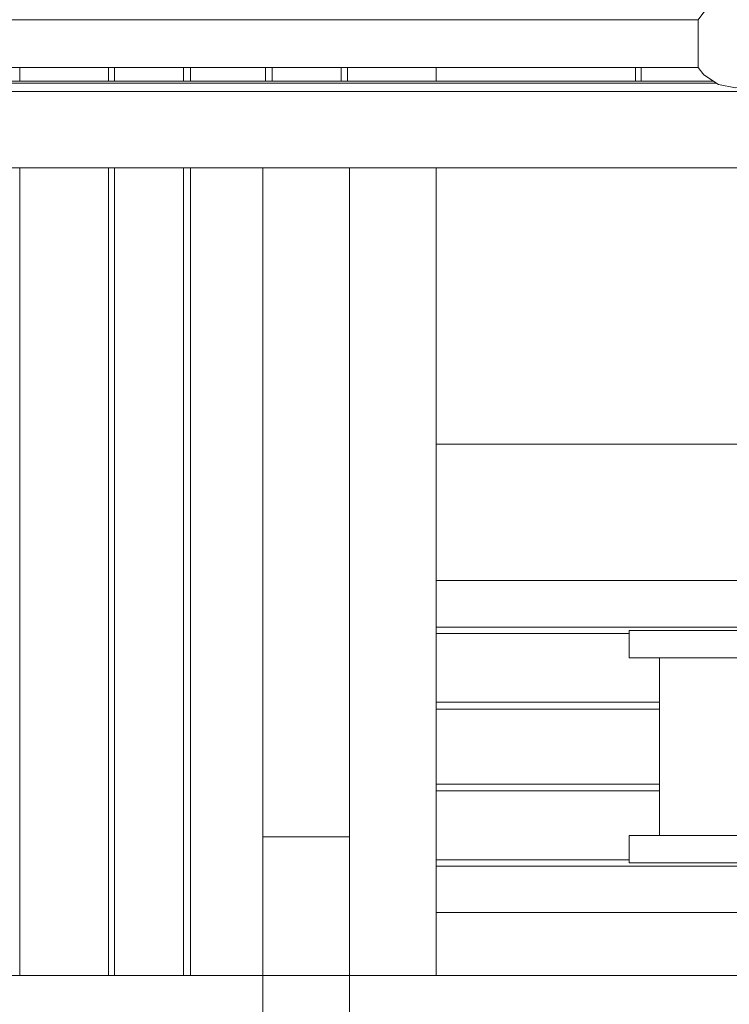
# Model space of a CAD drawing. Header units: millimetres. Extents: x 53746 to 116821, y -810352 to -765802.
# Tile 241 of 256: x 96137 to 96656, y -790252 to -789531. Entities that reach past the tile are written whole.
import ezdxf

# ---------------------------------------------------------------- set-up
doc = ezdxf.new("R2010")
doc.units = ezdxf.units.MM
doc.header["$MEASUREMENT"] = 0
for name, color, linetype, lineweight in [('Main Cradle', 7, 'Continuous', 0), ('Main Cradle Rails', 7, 'Continuous', 0), ('Main Cradle Tower Platform', 7, 'Continuous', 0)]:
    doc.layers.add(name, color=color, linetype=linetype, lineweight=lineweight)

# ---------------------------------------------------------------- blocks, each defined once
blk = doc.blocks.new('*U57')
at = {"layer": 'Main Cradle', "color": 7, "linetype": 'Continuous', "lineweight": 0}
for p, q in [((10853.46, -1499.33), (10853.46, -1489.33)), ((10918.36, -1499.33), (10918.36, -1489.33)), ((10922.97, -1499.33), (10922.97, -1489.33)), ((10973.36, -1499.33), (10973.36, -1489.33)), ((10978.36, -1499.33), (10978.36, -1489.33)), ((11033.36, -1499.33), (11033.36, -1489.33)), ((11038.36, -1499.33), (11038.36, -1489.33)), ((11088.74, -1499.33), (11088.74, -1489.33)), ((11093.36, -1499.33), (11093.36, -1489.33)), ((11158.26, -1499.33), (11158.26, -1489.33)), ((10853.46, -2154.08), (10853.46, -1562.83)), ((10918.36, -2154.08), (10918.36, -1562.83)), ((10922.97, -2154.08), (10922.97, -1562.83)), ((10973.36, -2154.08), (10973.36, -1562.83)), ((10978.36, -2154.08), (10978.36, -1562.83)), ((11158.26, -2154.08), (11158.26, -1562.83)), ((11158.26, -1765.02), (11586.32, -1765.02)), ((11586.32, -1865.02), (11158.26, -1865.02)), ((11299.66, -1921.52), (11313.45, -1921.52)), ((11321.86, -2051.52), (11321.86, -1921.52)), ((11299.66, -2071.52), (11313.45, -2071.52)), ((11586.32, -2108.02), (11158.26, -2108.02))]:
    blk.add_line(p, q, dxfattribs=at)
at = {"layer": 'Main Cradle', "color": 7, "linetype": 'Continuous', "lineweight": 0, "flags": 128}
for points in [[(11299.66, -1921.52), (11299.66, -1901.52), (11299.66, -1901.52)], [(11411.51, -1901.52), (11352.73, -1901.52), (11313.45, -1901.52), (11299.66, -1901.52)], [(11420.01, -1921.52), (11411.51, -1921.52), (11352.73, -1921.52), (11313.45, -1921.52)], [(11299.66, -2071.52), (11299.66, -2051.52), (11299.66, -2051.52)], [(11411.51, -2051.52), (11352.73, -2051.52), (11313.45, -2051.52), (11299.66, -2051.52)], [(11480.86, -2071.52), (11411.51, -2071.52), (11352.73, -2071.52), (11313.45, -2071.52)]]:
    blk.add_lwpolyline(points, dxfattribs=at)
at = {"layer": 'Main Cradle Rails', "color": 7, "linetype": 'Continuous', "lineweight": 0}
for p, q in [((11158.26, -1899.02), (11404.66, -1899.02)), ((11158.26, -1903.63), (11299.66, -1903.63)), ((11158.26, -1954.02), (11321.86, -1954.02)), ((11158.26, -1959.02), (11321.86, -1959.02)), ((11158.26, -2014.02), (11321.86, -2014.02)), ((11158.26, -2019.02), (11321.86, -2019.02)), ((11158.26, -2069.41), (11299.66, -2069.41)), ((11158.26, -2074.02), (11404.66, -2074.02))]:
    blk.add_line(p, q, dxfattribs=at)
at = {"layer": 'Main Cradle Tower Platform', "color": 7, "linetype": 'Continuous', "lineweight": 0}
for p, q in [((9993.92, -1454.33), (11350.01, -1454.33)), ((11350.01, -1489.33), (9993.92, -1489.33)), ((11304.32, -1499.33), (11304.32, -1489.33)), ((11308.32, -1489.33), (11308.32, -1499.33)), ((11361.1, -1499.33), (10024.11, -1499.33)), ((11363.35, -1500.83), (9980.58, -1500.83)), ((9533.51, -1506.83), (11599.82, -1506.83)), ((10539.82, -1562.83), (11031.32, -1562.83)), ((11031.32, -1562.83), (11031.32, -2052.58)), ((11031.32, -1562.83), (11094.82, -1562.83)), ((11031.32, -1562.83), (11031.32, -1562.83)), ((11094.82, -1562.83), (11094.82, -2052.58)), ((11094.82, -1562.83), (11586.32, -1562.83)), ((11031.32, -2052.58), (11094.82, -2052.58)), ((11031.32, -2052.58), (11031.32, -2808.83)), ((11094.82, -2808.83), (11094.82, -2052.58)), ((9533.51, -2154.08), (11586.32, -2154.08)), ((11031.32, -2154.08), (11031.32, -2154.08))]:
    blk.add_line(p, q, dxfattribs=at)
at = {"layer": 'Main Cradle Tower Platform', "color": 7, "linetype": 'Continuous', "lineweight": 0, "flags": 128}
for points in [[(11404.64, -1454.33), (11400.3, -1448.85), (11389.76, -1441.81), (11377.32, -1439.33), (11364.89, -1441.81), (11354.34, -1448.85), (11350.01, -1454.33)], [(11350.01, -1454.33), (11350.01, -1454.33), (11350.03, -1454.37), (11350.09, -1454.5), (11350.09, -1455.67)], [(11350.09, -1455.67), (11350.02, -1455.77), (11350.02, -1455.78), (11350.02, -1459.26), (11350.18, -1459.46), (11350.18, -1459.55), (11350.17, -1459.64), (11350.1, -1460.16), (11350.04, -1460.5), (11350.04, -1460.51), (11350.04, -1465.14), (11350.03, -1465.18), (11350.03, -1465.35), (11350.01, -1465.8), (11350.01, -1471.83), (11350.02, -1472.04), (11350.03, -1472.35), (11350.03, -1478.49), (11350.04, -1478.53), (11350.04, -1478.71), (11350.04, -1483.16), (11350.04, -1483.16), (11350.1, -1483.51), (11350.18, -1484.12), (11350.18, -1484.21), (11350.08, -1484.33), (11350.02, -1484.41), (11350.02, -1487.89), (11350.07, -1488), (11350.05, -1488.04), (11350.01, -1488.13), (11350.01, -1489.33), (11350.01, -1489.33)], [(11404.64, -1489.33), (11400.3, -1494.81), (11389.76, -1501.86), (11377.32, -1504.33), (11364.89, -1501.86), (11354.34, -1494.81), (11350.01, -1489.33)]]:
    blk.add_lwpolyline(points, dxfattribs=at)

msp = doc.modelspace()

# ---------------------------------------------------------------- block references
at = {"layer": 'Main Cradle Rails', "color": 7, "linetype": 'Continuous', "lineweight": 0}
msp.add_blockref('*U57', (85283.05, -788076.95), dxfattribs=at)

doc.saveas('drawing.dxf')
